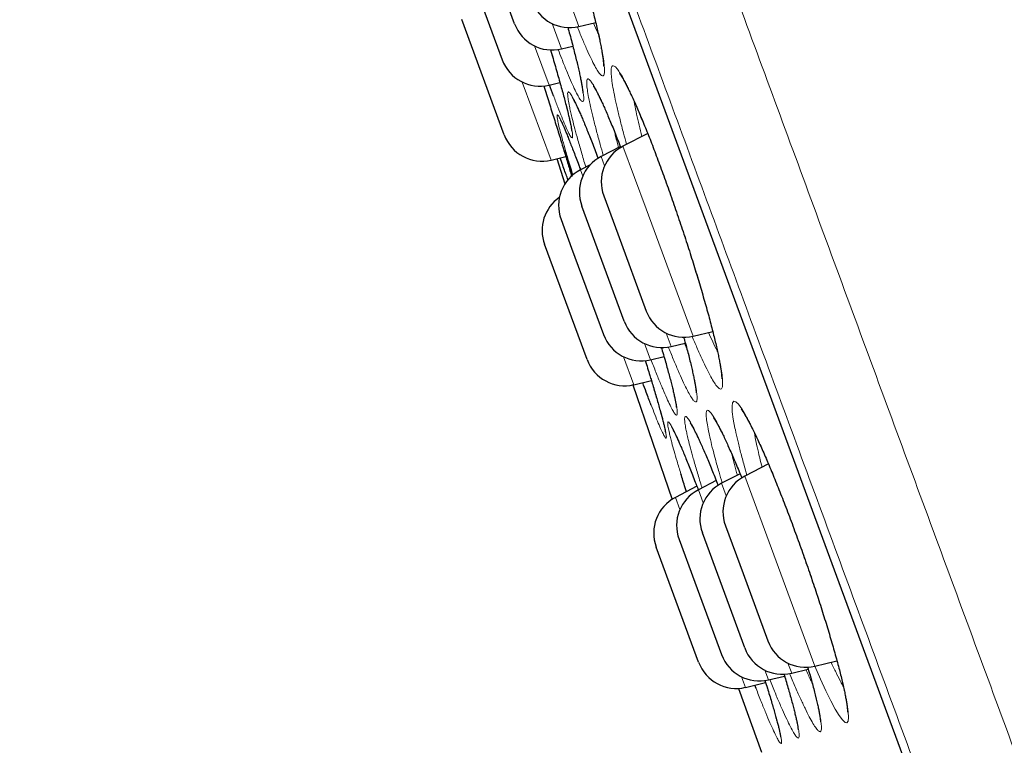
# Model space of a CAD drawing. Header units: millimetres. Extents: x 8 to 778, y 12 to 1829.
# Tile 194 of 256: x 60 to 73, y 1676 to 1685. Entities that reach past the tile are written whole.
import ezdxf

# ---------------------------------------------------------------- set-up
doc = ezdxf.new("R2010")
doc.units = ezdxf.units.MM

msp = doc.modelspace()

# ---------------------------------------------------------------- linework, layer by layer
at = {"color": 8, "linetype": 'Continuous', "lineweight": 0}
for p, q in [((60.52, 1705.446), (83.343, 1643.577)), ((66.611, 1687.076), (67.265, 1685.303)), ((67.048, 1685.025), (66.931, 1685.34)), ((66.714, 1685.062), (66.894, 1684.575)), ((66.918, 1683.642), (66.56, 1684.612)), ((67.951, 1684.375), (67.958, 1684.337)), ((67.814, 1683.814), (68.101, 1683.036)), ((67.585, 1683.569), (67.542, 1683.686)), ((67.283, 1683.519), (67.312, 1683.441)), ((68.101, 1683.036), (68.686, 1681.45)), ((68.414, 1681.322), (68.353, 1681.487)), ((68.08, 1681.359), (68.155, 1681.155)), ((68.58, 1681.361), (68.609, 1681.294)), ((67.95, 1680.846), (67.822, 1681.192)), ((69.449, 1680.248), (69.459, 1680.19)), ((69.1, 1679.462), (69.042, 1679.619)), ((69.329, 1679.707), (69.69, 1678.73)), ((68.752, 1679.537), (68.812, 1679.374)), ((68.523, 1679.292), (68.467, 1679.443)), ((69.69, 1678.73), (70.201, 1677.342)), ((69.58, 1677.292), (69.625, 1677.173)), ((69.914, 1677.255), (69.868, 1677.38)), ((69.339, 1677.079), (69.291, 1677.21))]:
    msp.add_line(p, q, dxfattribs=at)
at = {"color": 7, "linetype": 'Continuous', "lineweight": 30}
for p, q in [((60.527, 1705.425), (83.335, 1643.597)), ((66.464, 1685.338), (65.936, 1686.771)), ((65.859, 1686.112), (66.31, 1684.889)), ((66.335, 1683.956), (65.806, 1685.389)), ((67.265, 1685.303), (67.475, 1685.353)), ((67.048, 1685.025), (67.19, 1685.058)), ((66.894, 1684.575), (67.029, 1684.607)), ((68.122, 1683.972), (67.814, 1683.814)), ((67.781, 1683.809), (67.542, 1683.686)), ((66.918, 1683.642), (67.102, 1683.685)), ((66.989, 1683.659), (67.092, 1683.346)), ((67.404, 1683.581), (67.283, 1683.519)), ((67.574, 1683.196), (67.748, 1682.725)), ((67.83, 1681.635), (67.302, 1683.068)), ((67.043, 1682.902), (67.175, 1682.543)), ((67.748, 1682.725), (68.103, 1681.763)), ((67.366, 1681.16), (66.837, 1682.593)), ((67.175, 1682.543), (67.572, 1681.469)), ((68.686, 1681.45), (68.931, 1681.507)), ((68.414, 1681.322), (68.59, 1681.363)), ((68.155, 1681.155), (68.325, 1681.195)), ((67.935, 1680.843), (68.425, 1679.418)), ((67.95, 1680.846), (68.167, 1680.897)), ((69.625, 1679.859), (69.329, 1679.707)), ((69.272, 1679.738), (69.042, 1679.619)), ((68.975, 1679.652), (68.752, 1679.537)), ((68.735, 1679.581), (68.467, 1679.443)), ((69.33, 1677.569), (68.802, 1679.002)), ((69.089, 1679.089), (69.308, 1678.497)), ((68.512, 1678.919), (68.708, 1678.388)), ((68.756, 1677.393), (68.227, 1678.825)), ((68.708, 1678.388), (69.041, 1677.486)), ((69.308, 1678.497), (69.618, 1677.656)), ((70.201, 1677.342), (70.478, 1677.408)), ((69.914, 1677.255), (70.121, 1677.304)), ((69.625, 1677.173), (69.825, 1677.22)), ((69.252, 1677.066), (69.537, 1676.271)), ((69.339, 1677.079), (69.59, 1677.138)), ((69.47, 1677.063), (69.454, 1677.106))]:
    msp.add_line(p, q, dxfattribs=at)
at = {"color": 8, "linetype": 'Continuous', "lineweight": 0, "flags": 128}
msp.add_lwpolyline([(69.213, 1680.282), (69.208, 1680.303), (69.187, 1680.417), (69.175, 1680.51), (69.172, 1680.578), (69.178, 1680.622), (69.194, 1680.641), (69.218, 1680.634), (69.251, 1680.602), (69.292, 1680.546), (69.34, 1680.465), (69.396, 1680.361), (69.458, 1680.235), (69.526, 1680.089), (69.598, 1679.925), (69.674, 1679.744), (69.753, 1679.55), (69.833, 1679.345), (69.915, 1679.129), (69.996, 1678.908), (70.076, 1678.685), (70.153, 1678.46), (70.227, 1678.238), (70.298, 1678.021), (70.363, 1677.811), (70.422, 1677.612), (70.475, 1677.426), (70.52, 1677.255), (70.558, 1677.101), (70.585, 1676.977), (70.605, 1676.87), (70.618, 1676.775), (70.621, 1676.705), (70.616, 1676.659), (70.601, 1676.638), (70.578, 1676.643), (70.546, 1676.673), (70.505, 1676.728), (70.457, 1676.807), (70.401, 1676.91), (70.34, 1677.034), (70.272, 1677.179), (70.201, 1677.342), (70.201, 1677.342)], dxfattribs=at)
at = {"color": 7, "linetype": 'Continuous', "lineweight": 30}
for centre, start, end in [((67.15, 1685.79), 200.2488, 283.2488), ((66.933, 1685.511), 200.2488, 283.2488), ((66.779, 1685.062), 200.2488, 283.2488), ((66.804, 1684.129), 200.2488, 283.2488), ((68.043, 1683.369), 117.2488, 200.2488), ((67.771, 1683.241), 117.2488, 200.2488), ((67.512, 1683.075), 117.2488, 200.2488), ((67.307, 1682.766), 124.5554, 200.2488), ((68.572, 1681.936), 200.2488, 283.2488), ((68.299, 1681.808), 200.2488, 283.2488), ((68.041, 1681.642), 200.2488, 283.2488), ((67.835, 1681.333), 200.2488, 283.2488), ((69.271, 1679.175), 117.2488, 200.2488), ((69.558, 1679.262), 117.2488, 200.2488), ((68.981, 1679.092), 117.2488, 200.2488), ((68.696, 1678.998), 117.2488, 200.2488), ((70.087, 1677.829), 200.2488, 283.2488), ((69.799, 1677.742), 200.2488, 283.2488), ((69.51, 1677.659), 200.2488, 283.2488), ((69.225, 1677.566), 200.2488, 283.2488)]:
    msp.add_arc(centre, 0.5, start, end, dxfattribs=at)
at = {"color": 8, "linetype": 'Continuous', "lineweight": 0}
for points, knots in [([(61.083, 1707.746), (61.085, 1707.74), (61.09, 1707.727), (61.126, 1707.629), (61.184, 1707.472), (61.266, 1707.25), (61.37, 1706.968), (61.495, 1706.628), (61.642, 1706.23), (61.81, 1705.774), (62.001, 1705.257), (62.214, 1704.68), (62.449, 1704.041), (62.706, 1703.347), (62.982, 1702.597), (63.277, 1701.799), (63.588, 1700.955), (63.915, 1700.067), (64.26, 1699.133), (64.624, 1698.147), (65.006, 1697.112), (65.406, 1696.027), (65.821, 1694.902), (66.25, 1693.738), (66.69, 1692.545), (67.14, 1691.326), (67.598, 1690.083), (68.067, 1688.813), (68.548, 1687.509), (69.041, 1686.173), (69.545, 1684.807), (70.056, 1683.422), (70.572, 1682.021), (71.091, 1680.615), (71.611, 1679.206), (72.13, 1677.799), (72.652, 1676.385), (73.177, 1674.961), (73.706, 1673.528), (74.236, 1672.089), (74.765, 1670.656), (75.291, 1669.231), (75.809, 1667.826), (76.319, 1666.442), (76.821, 1665.083), (77.315, 1663.743), (77.805, 1662.415), (78.289, 1661.103), (78.766, 1659.81), (79.232, 1658.546), (79.687, 1657.315), (80.126, 1656.124), (80.549, 1654.976), (80.956, 1653.873), (81.349, 1652.809), (81.728, 1651.78), (82.094, 1650.789), (82.444, 1649.839), (82.777, 1648.937), (83.091, 1648.086), (83.384, 1647.292), (83.656, 1646.554), (83.907, 1645.874), (84.138, 1645.249), (84.349, 1644.675), (84.541, 1644.156), (84.711, 1643.693), (84.86, 1643.291), (84.986, 1642.95), (85.088, 1642.673), (85.167, 1642.458), (85.224, 1642.304), (85.256, 1642.219), (85.269, 1642.183), (85.265, 1642.193), (85.265, 1642.193)], [0, 0, 0, 0, 0.014, 0.028, 0.042, 0.056, 0.07, 0.08375, 0.0975, 0.11125, 0.125, 0.139, 0.153, 0.167, 0.181, 0.195, 0.20875, 0.2225, 0.23625, 0.25, 0.264, 0.278, 0.292, 0.306, 0.32, 0.33375, 0.3475, 0.36125, 0.375, 0.389, 0.403, 0.417, 0.431, 0.445, 0.45875, 0.4725, 0.48625, 0.5, 0.514, 0.528, 0.542, 0.556, 0.57, 0.58375, 0.5975, 0.61125, 0.625, 0.639, 0.653, 0.667, 0.681, 0.695, 0.70875, 0.7225, 0.73625, 0.75, 0.764, 0.778, 0.792, 0.806, 0.82, 0.83375, 0.8475, 0.86125, 0.875, 0.889, 0.903, 0.917, 0.930999, 0.944999, 0.958749, 0.9725, 0.98625, 1, 1, 1, 1, 1]), ([(83.749, 1642.768), (83.747, 1642.774), (83.743, 1642.786), (83.707, 1642.882), (83.651, 1643.034), (83.572, 1643.249), (83.471, 1643.522), (83.349, 1643.852), (83.207, 1644.238), (83.044, 1644.68), (82.859, 1645.181), (82.652, 1645.741), (82.424, 1646.36), (82.176, 1647.034), (81.908, 1647.76), (81.622, 1648.534), (81.32, 1649.353), (81.003, 1650.213), (80.668, 1651.119), (80.316, 1652.075), (79.946, 1653.079), (79.558, 1654.13), (79.155, 1655.221), (78.739, 1656.35), (78.312, 1657.506), (77.876, 1658.688), (77.432, 1659.893), (76.977, 1661.125), (76.511, 1662.389), (76.033, 1663.685), (75.545, 1665.009), (75.05, 1666.351), (74.548, 1667.709), (74.045, 1669.073), (73.542, 1670.438), (73.038, 1671.803), (72.533, 1673.174), (72.023, 1674.555), (71.511, 1675.944), (70.996, 1677.339), (70.484, 1678.728), (69.974, 1680.11), (69.471, 1681.472), (68.977, 1682.814), (68.49, 1684.131), (68.011, 1685.431), (67.536, 1686.719), (67.067, 1687.991), (66.604, 1689.244), (66.152, 1690.469), (65.712, 1691.663), (65.286, 1692.818), (64.876, 1693.93), (64.481, 1695), (64.1, 1696.032), (63.732, 1697.03), (63.378, 1697.99), (63.038, 1698.912), (62.716, 1699.786), (62.411, 1700.611), (62.127, 1701.381), (61.863, 1702.096), (61.62, 1702.755), (61.397, 1703.362), (61.191, 1703.918), (61.006, 1704.421), (60.84, 1704.87), (60.696, 1705.26), (60.574, 1705.59), (60.475, 1705.859), (60.398, 1706.068), (60.344, 1706.215), (60.31, 1706.307), (60.306, 1706.318), (60.304, 1706.324)], [0, 0, 0, 0, 0.014, 0.028, 0.042, 0.056, 0.07, 0.08375, 0.0975, 0.11125, 0.125, 0.139, 0.153, 0.167, 0.181, 0.195, 0.20875, 0.2225, 0.23625, 0.25, 0.264, 0.278, 0.292, 0.306, 0.32, 0.33375, 0.3475, 0.36125, 0.375, 0.389, 0.403, 0.417, 0.431, 0.445, 0.45875, 0.4725, 0.48625, 0.5, 0.514, 0.528, 0.542, 0.556, 0.57, 0.58375, 0.5975, 0.61125, 0.625, 0.639, 0.653, 0.667, 0.681, 0.695, 0.70875, 0.7225, 0.73625, 0.75, 0.764, 0.778, 0.792, 0.806, 0.82, 0.83375, 0.8475, 0.86125, 0.875, 0.889, 0.903, 0.917, 0.931, 0.945, 0.95875, 0.9725, 0.98625, 1, 1, 1, 1]), ([(66.458, 1687.701), (66.449, 1687.731), (66.438, 1687.772), (66.411, 1687.875), (66.377, 1688.007), (66.338, 1688.173), (66.305, 1688.322), (66.28, 1688.449), (66.264, 1688.555), (66.255, 1688.638), (66.255, 1688.695), (66.264, 1688.728), (66.281, 1688.736), (66.306, 1688.717), (66.338, 1688.673), (66.378, 1688.604), (66.425, 1688.512), (66.478, 1688.396), (66.537, 1688.26), (66.601, 1688.104), (66.668, 1687.93), (66.739, 1687.741), (66.812, 1687.538), (66.886, 1687.326), (66.961, 1687.106), (67.035, 1686.881), (67.107, 1686.654), (67.178, 1686.427), (67.245, 1686.204), (67.308, 1685.987), (67.365, 1685.784), (67.415, 1685.598), (67.459, 1685.423), (67.499, 1685.259), (67.532, 1685.108), (67.558, 1684.978), (67.575, 1684.871), (67.584, 1684.787), (67.584, 1684.727), (67.576, 1684.693), (67.56, 1684.684), (67.536, 1684.7), (67.503, 1684.743), (67.464, 1684.81), (67.417, 1684.9), (67.365, 1685.015), (67.307, 1685.148), (67.265, 1685.252), (67.245, 1685.303)], [0, 0, 0, 0, 0.010243, 0.01378, 0.036291, 0.058874, 0.081386, 0.103901, 0.126487, 0.149002, 0.171492, 0.194053, 0.216544, 0.239066, 0.261661, 0.284183, 0.306612, 0.329111, 0.351539, 0.374002, 0.396537, 0.419, 0.441391, 0.463853, 0.486244, 0.50868, 0.531188, 0.553624, 0.576051, 0.598549, 0.620977, 0.641802, 0.662628, 0.685226, 0.707895, 0.73049, 0.752991, 0.775562, 0.798062, 0.820614, 0.843238, 0.86579, 0.888274, 0.910829, 0.933313, 0.955782, 0.978323, 1, 1, 1, 1]), ([(67.127, 1685.295), (67.138, 1685.256), (67.167, 1685.153), (67.206, 1685.003), (67.244, 1684.849), (67.275, 1684.718), (67.299, 1684.605), (67.316, 1684.511), (67.325, 1684.437), (67.326, 1684.389), (67.318, 1684.366), (67.302, 1684.369), (67.279, 1684.397), (67.247, 1684.451), (67.208, 1684.529), (67.162, 1684.631), (67.11, 1684.755), (67.058, 1684.884), (67.022, 1684.98), (67.007, 1685.019)], [0, 0, 0, 0, 0.03764, 0.099462, 0.16109, 0.218382, 0.275674, 0.337637, 0.399794, 0.461748, 0.523434, 0.585315, 0.646996, 0.70877, 0.770743, 0.832516, 0.894087, 0.955854, 1, 1, 1, 1]), ([(67.448, 1685.346), (67.464, 1685.306), (67.486, 1685.257), (67.504, 1685.218), (67.508, 1685.211)], [0, 0, 0, 0, 0.801958, 1, 1, 1, 1]), ([(66.913, 1685.008), (66.919, 1684.99), (66.944, 1684.903), (66.986, 1684.759), (67.037, 1684.582), (67.081, 1684.422), (67.117, 1684.281), (67.147, 1684.161), (67.169, 1684.063), (67.183, 1683.99), (67.188, 1683.94), (67.186, 1683.916), (67.174, 1683.918), (67.155, 1683.945), (67.128, 1683.997), (67.094, 1684.074), (67.052, 1684.174), (67.005, 1684.294), (66.968, 1684.39), (66.951, 1684.437)], [0, 0, 0, 0, 0.0167253, 0.0782478, 0.1399679, 0.2014932, 0.2629981, 0.3246988, 0.386204, 0.4477952, 0.5095829, 0.5711739, 0.6327273, 0.6944768, 0.7560299, 0.8176032, 0.8793733, 0.9409457, 1, 1, 1, 1]), ([(67.711, 1684.429), (67.71, 1684.437), (67.699, 1684.488), (67.683, 1684.574), (67.67, 1684.672), (67.665, 1684.745), (67.669, 1684.794), (67.682, 1684.818), (67.704, 1684.816), (67.734, 1684.788), (67.771, 1684.736), (67.817, 1684.659), (67.869, 1684.558), (67.927, 1684.435), (67.991, 1684.292), (68.059, 1684.13), (68.132, 1683.951), (68.207, 1683.758), (68.284, 1683.553), (68.362, 1683.338), (68.44, 1683.116), (68.517, 1682.891), (68.591, 1682.665), (68.664, 1682.441), (68.732, 1682.221), (68.795, 1682.008), (68.854, 1681.805), (68.905, 1681.615), (68.951, 1681.44), (68.987, 1681.285), (69.016, 1681.152), (69.037, 1681.038), (69.051, 1680.941), (69.056, 1680.865), (69.053, 1680.814), (69.04, 1680.789), (69.02, 1680.789), (68.991, 1680.815), (68.953, 1680.866), (68.908, 1680.941), (68.857, 1681.04), (68.799, 1681.162), (68.738, 1681.298), (68.694, 1681.402), (68.673, 1681.451)], [0, 0, 0, 0, 0.004152, 0.028612, 0.05315, 0.07761, 0.102063, 0.126593, 0.151046, 0.175459, 0.19995, 0.224364, 0.248801, 0.273316, 0.297753, 0.322085, 0.346493, 0.370824, 0.395199, 0.419652, 0.444027, 0.468336, 0.492721, 0.51703, 0.541401, 0.56585, 0.590221, 0.61459, 0.639037, 0.663406, 0.686055, 0.708702, 0.733242, 0.757859, 0.782396, 0.806829, 0.831339, 0.85577, 0.880245, 0.904799, 0.929274, 0.953668, 0.97814, 1, 1, 1, 1]), ([(67.414, 1684.286), (67.413, 1684.292), (67.402, 1684.341), (67.385, 1684.424), (67.369, 1684.518), (67.361, 1684.589), (67.363, 1684.634), (67.373, 1684.655), (67.391, 1684.65), (67.418, 1684.619), (67.453, 1684.564), (67.496, 1684.484), (67.545, 1684.381), (67.601, 1684.255), (67.663, 1684.11), (67.725, 1683.956), (67.768, 1683.845), (67.788, 1683.794)], [0, 0, 0, 0, 0.009971, 0.081606, 0.153471, 0.225108, 0.296705, 0.368532, 0.440131, 0.511599, 0.583298, 0.654771, 0.726325, 0.798111, 0.869667, 0.940939, 1, 1, 1, 1]), ([(67.178, 1684.175), (67.172, 1684.2), (67.161, 1684.248), (67.144, 1684.323), (67.131, 1684.395), (67.124, 1684.453), (67.125, 1684.487), (67.136, 1684.494), (67.155, 1684.477), (67.182, 1684.434), (67.217, 1684.366), (67.259, 1684.275), (67.308, 1684.161), (67.364, 1684.025), (67.426, 1683.869), (67.473, 1683.747), (67.501, 1683.672), (67.505, 1683.661)], [0, 0, 0, 0, 0.046033, 0.092066, 0.166473, 0.241115, 0.315515, 0.38992, 0.464558, 0.538955, 0.613511, 0.688304, 0.762857, 0.837289, 0.911959, 0.986389, 1, 1, 1, 1]), ([(67.859, 1683.837), (67.846, 1683.884), (67.816, 1683.992), (67.777, 1684.145), (67.74, 1684.298), (67.721, 1684.385), (67.711, 1684.429)], [0, 0, 0, 0, 0.204866, 0.469665, 0.735208, 1, 1, 1, 1]), ([(67.569, 1683.7), (67.556, 1683.746), (67.525, 1683.853), (67.484, 1684.004), (67.445, 1684.156), (67.424, 1684.243), (67.414, 1684.286)], [0, 0, 0, 0, 0.200675, 0.4668649, 0.7338189, 1, 1, 1, 1]), ([(67.958, 1684.337), (67.966, 1684.297), (67.982, 1684.217), (68.013, 1684.082), (68.038, 1683.983), (68.05, 1683.935)], [0, 0, 0, 0, 0.340474, 0.681913, 1, 1, 1, 1]), ([(67.099, 1683.76), (67.086, 1683.803), (67.061, 1683.892), (67.032, 1684.001), (67.01, 1684.089), (66.997, 1684.154), (66.992, 1684.194), (66.996, 1684.208), (67.008, 1684.197), (67.029, 1684.161), (67.058, 1684.099), (67.095, 1684.013), (67.139, 1683.905), (67.19, 1683.774), (67.239, 1683.646), (67.273, 1683.555), (67.285, 1683.52)], [0, 0, 0, 0, 0.070347, 0.143955, 0.217588, 0.29145, 0.365075, 0.438882, 0.512923, 0.586727, 0.660429, 0.734365, 0.808065, 0.881706, 0.955581, 1, 1, 1, 1]), ([(67.351, 1683.554), (67.348, 1683.563), (67.325, 1683.638), (67.289, 1683.765), (67.243, 1683.926), (67.206, 1684.063), (67.188, 1684.138), (67.178, 1684.175)], [0, 0, 0, 0, 0.036441, 0.292484, 0.54772, 0.77386, 1, 1, 1, 1]), ([(67.707, 1683.996), (67.712, 1683.976), (67.727, 1683.915), (67.746, 1683.844), (67.758, 1683.797)], [0, 0, 0, 0, 0.333467, 1, 1, 1, 1]), ([(68.879, 1681.495), (68.896, 1681.455), (68.934, 1681.372), (68.971, 1681.295), (68.989, 1681.262), (68.991, 1681.259)], [0, 0, 0, 0, 0.4471939, 0.9399824, 1, 1, 1, 1]), ([(68.57, 1681.44), (68.571, 1681.439), (68.589, 1681.374), (68.619, 1681.26), (68.659, 1681.107), (68.689, 1680.977), (68.713, 1680.865), (68.729, 1680.771), (68.737, 1680.698), (68.736, 1680.65), (68.727, 1680.629), (68.709, 1680.632), (68.682, 1680.66), (68.648, 1680.714), (68.606, 1680.793), (68.557, 1680.894), (68.501, 1681.019), (68.442, 1681.158), (68.399, 1681.266), (68.378, 1681.317)], [0, 0, 0, 0, 0.0019473, 0.065137, 0.1281268, 0.1866604, 0.2451932, 0.3085758, 0.3721579, 0.4355316, 0.4986349, 0.561936, 0.625034, 0.6882462, 0.7516605, 0.8148712, 0.8778791, 0.9410875, 1, 1, 1, 1]), ([(68.291, 1681.313), (68.304, 1681.269), (68.334, 1681.168), (68.373, 1681.026), (68.412, 1680.883), (68.443, 1680.757), (68.468, 1680.65), (68.484, 1680.566), (68.491, 1680.507), (68.49, 1680.472), (68.48, 1680.463), (68.462, 1680.479), (68.435, 1680.52), (68.401, 1680.586), (68.359, 1680.676), (68.31, 1680.789), (68.254, 1680.923), (68.205, 1681.047), (68.173, 1681.131), (68.163, 1681.157)], [0, 0, 0, 0, 0.044232, 0.103082, 0.161932, 0.22416, 0.286587, 0.348817, 0.411025, 0.473432, 0.53564, 0.597924, 0.660406, 0.722689, 0.784927, 0.847363, 0.9096, 0.971859, 1, 1, 1, 1]), ([(68.168, 1680.897), (68.179, 1680.861), (68.207, 1680.767), (68.246, 1680.635), (68.284, 1680.5), (68.314, 1680.388), (68.336, 1680.298), (68.35, 1680.232), (68.355, 1680.191), (68.352, 1680.175), (68.34, 1680.185), (68.32, 1680.22), (68.291, 1680.279), (68.255, 1680.364), (68.213, 1680.466), (68.18, 1680.551), (68.165, 1680.591)], [0, 0, 0, 0, 0.045983, 0.119805, 0.193601, 0.267633, 0.34143, 0.415337, 0.489479, 0.563385, 0.637262, 0.711373, 0.785249, 0.859167, 0.933322, 1, 1, 1, 1]), ([(68.895, 1680.194), (68.894, 1680.199), (68.883, 1680.246), (68.867, 1680.325), (68.853, 1680.413), (68.848, 1680.478), (68.852, 1680.517), (68.865, 1680.531), (68.887, 1680.521), (68.918, 1680.484), (68.957, 1680.423), (69.003, 1680.338), (69.057, 1680.23), (69.117, 1680.101), (69.183, 1679.951), (69.243, 1679.811), (69.281, 1679.716), (69.295, 1679.683)], [0, 0, 0, 0, 0.009763, 0.082888, 0.156247, 0.229374, 0.302484, 0.375828, 0.448939, 0.521943, 0.595181, 0.668189, 0.741299, 0.814645, 0.887756, 0.960579, 1, 1, 1, 1]), ([(68.421, 1680.125), (68.415, 1680.146), (68.404, 1680.19), (68.388, 1680.256), (68.375, 1680.318), (68.369, 1680.365), (68.372, 1680.387), (68.384, 1680.383), (68.405, 1680.354), (68.434, 1680.301), (68.471, 1680.223), (68.517, 1680.122), (68.569, 1679.999), (68.628, 1679.854), (68.689, 1679.699), (68.733, 1679.586), (68.753, 1679.532)], [0, 0, 0, 0, 0.046454, 0.092909, 0.169122, 0.245574, 0.32178, 0.398005, 0.474469, 0.550686, 0.627088, 0.703732, 0.780131, 0.856423, 0.932957, 1, 1, 1, 1]), ([(68.627, 1680.165), (68.621, 1680.188), (68.61, 1680.234), (68.595, 1680.305), (68.584, 1680.372), (68.579, 1680.424), (68.584, 1680.452), (68.598, 1680.454), (68.621, 1680.431), (68.651, 1680.383), (68.691, 1680.31), (68.738, 1680.214), (68.792, 1680.095), (68.852, 1679.956), (68.918, 1679.796), (68.968, 1679.674), (68.996, 1679.601), (69, 1679.591)], [0, 0, 0, 0, 0.0460591, 0.0921187, 0.1667092, 0.2415339, 0.3161175, 0.3907295, 0.4655745, 0.5401789, 0.6149627, 0.6899842, 0.7647649, 0.8394303, 0.9143333, 0.9889965, 1, 1, 1, 1]), ([(69.356, 1679.72), (69.345, 1679.761), (69.316, 1679.861), (69.278, 1680.006), (69.24, 1680.155), (69.222, 1680.24), (69.213, 1680.282)], [0, 0, 0, 0, 0.183835, 0.455637, 0.728206, 1, 1, 1, 1]), ([(68.534, 1679.737), (68.518, 1679.79), (68.487, 1679.891), (68.449, 1680.02), (68.43, 1680.09), (68.421, 1680.125)], [0, 0, 0, 0, 0.3584202, 0.6792096, 1, 1, 1, 1]), ([(68.798, 1679.56), (68.795, 1679.57), (68.772, 1679.644), (68.735, 1679.769), (68.69, 1679.925), (68.653, 1680.058), (68.635, 1680.129), (68.627, 1680.165)], [0, 0, 0, 0, 0.039649, 0.294696, 0.54894, 0.77447, 1, 1, 1, 1]), ([(69.049, 1679.623), (69.036, 1679.668), (69.004, 1679.774), (68.963, 1679.922), (68.924, 1680.069), (68.905, 1680.152), (68.895, 1680.194)], [0, 0, 0, 0, 0.202479, 0.468067, 0.734421, 1, 1, 1, 1]), ([(69.459, 1680.19), (69.467, 1680.152), (69.483, 1680.074), (69.512, 1679.949), (69.536, 1679.858), (69.546, 1679.818)], [0, 0, 0, 0, 0.356834, 0.714686, 1, 1, 1, 1]), ([(69.171, 1679.974), (69.181, 1679.934), (69.2, 1679.856), (69.225, 1679.765), (69.238, 1679.72)], [0, 0, 0, 0, 0.512871, 1, 1, 1, 1]), ([(70.114, 1677.333), (70.119, 1677.316), (70.142, 1677.238), (70.176, 1677.114), (70.214, 1676.966), (70.244, 1676.842), (70.266, 1676.735), (70.28, 1676.647), (70.286, 1676.581), (70.283, 1676.539), (70.27, 1676.523), (70.249, 1676.532), (70.219, 1676.566), (70.18, 1676.626), (70.134, 1676.709), (70.081, 1676.815), (70.021, 1676.944), (69.957, 1677.089), (69.91, 1677.199), (69.888, 1677.253)], [0, 0, 0, 0, 0.016286, 0.078457, 0.140432, 0.197993, 0.255553, 0.317947, 0.380537, 0.442923, 0.505044, 0.56736, 0.629476, 0.691726, 0.754174, 0.816422, 0.87848, 0.940736, 1, 1, 1, 1]), ([(70.092, 1677.297), (70.093, 1677.296), (70.115, 1677.244), (70.142, 1677.185), (70.166, 1677.136), (70.171, 1677.124)], [0, 0, 0, 0, 0.020938, 0.77297, 1, 1, 1, 1]), ([(70.406, 1677.391), (70.408, 1677.387), (70.432, 1677.333), (70.474, 1677.247), (70.524, 1677.147), (70.55, 1677.101), (70.559, 1677.085)], [0, 0, 0, 0, 0.030032, 0.410331, 0.789423, 1, 1, 1, 1]), ([(69.581, 1677.167), (69.597, 1677.116), (69.63, 1677.01), (69.673, 1676.867), (69.712, 1676.733), (69.744, 1676.617), (69.768, 1676.521), (69.783, 1676.448), (69.789, 1676.4), (69.787, 1676.377), (69.776, 1676.379), (69.755, 1676.406), (69.727, 1676.458), (69.69, 1676.535), (69.645, 1676.635), (69.593, 1676.757), (69.535, 1676.898), (69.492, 1677.008), (69.47, 1677.063)], [0, 0, 0, 0, 0.054788, 0.114742, 0.174696, 0.238091, 0.301689, 0.365086, 0.428462, 0.49204, 0.555416, 0.618882, 0.68255, 0.746015, 0.809452, 0.873091, 0.936528, 1, 1, 1, 1]), ([(69.818, 1677.245), (69.831, 1677.204), (69.86, 1677.106), (69.899, 1676.97), (69.937, 1676.832), (69.967, 1676.711), (69.99, 1676.61), (70.003, 1676.532), (70.008, 1676.478), (70.004, 1676.449), (69.991, 1676.445), (69.968, 1676.467), (69.938, 1676.514), (69.899, 1676.585), (69.853, 1676.68), (69.799, 1676.797), (69.739, 1676.935), (69.686, 1677.063), (69.652, 1677.149), (69.64, 1677.176)], [0, 0, 0, 0, 0.0430813, 0.1018815, 0.1606819, 0.2229064, 0.2853307, 0.347558, 0.4097654, 0.4721707, 0.5343784, 0.5966811, 0.6591825, 0.7214851, 0.7837556, 0.8462244, 0.9084946, 0.9707867, 1, 1, 1, 1])]:
    msp.add_open_spline(points, degree=3, knots=knots, dxfattribs=at)
at = {"color": 7, "linetype": 'Continuous', "lineweight": 30}
for points, knots in [([(66.35, 1688.635), (66.351, 1688.635), (66.351, 1688.634), (66.357, 1688.627), (66.366, 1688.613), (66.378, 1688.592), (66.395, 1688.563), (66.414, 1688.527), (66.436, 1688.482), (66.461, 1688.43), (66.487, 1688.371), (66.516, 1688.305), (66.546, 1688.233), (66.579, 1688.154), (66.613, 1688.068), (66.648, 1687.977), (66.685, 1687.881), (66.723, 1687.779), (66.762, 1687.674), (66.801, 1687.565), (66.841, 1687.452), (66.881, 1687.338), (66.921, 1687.221), (66.961, 1687.103), (67, 1686.984), (67.039, 1686.864), (67.078, 1686.743), (67.116, 1686.621), (67.154, 1686.5), (67.192, 1686.378), (67.228, 1686.257), (67.263, 1686.139), (67.297, 1686.022), (67.329, 1685.908), (67.36, 1685.798), (67.389, 1685.692), (67.415, 1685.59), (67.44, 1685.493), (67.463, 1685.4), (67.484, 1685.313), (67.503, 1685.23), (67.52, 1685.153), (67.535, 1685.083), (67.547, 1685.019), (67.557, 1684.962), (67.564, 1684.913), (67.569, 1684.874), (67.572, 1684.845), (67.573, 1684.825), (67.573, 1684.813), (67.573, 1684.808), (67.573, 1684.809), (67.573, 1684.809)], [0, 0, 0, 0, 0.010561, 0.024295, 0.039803, 0.056941, 0.075418, 0.094885, 0.115012, 0.135528, 0.156233, 0.176921, 0.197914, 0.219228, 0.240805, 0.262589, 0.284529, 0.306574, 0.328674, 0.350777, 0.372835, 0.394813, 0.416686, 0.438437, 0.460005, 0.481646, 0.503414, 0.525294, 0.547272, 0.569324, 0.591422, 0.613536, 0.635626, 0.657663, 0.679619, 0.701471, 0.723199, 0.744756, 0.766336, 0.78799, 0.809691, 0.831393, 0.853035, 0.874544, 0.895827, 0.916758, 0.937162, 0.954699, 0.970923, 0.985526, 0.998158, 1, 1, 1, 1]), ([(67.127, 1685.295), (67.135, 1685.264), (67.153, 1685.2), (67.178, 1685.107), (67.201, 1685.016), (67.223, 1684.93), (67.243, 1684.851), (67.26, 1684.778), (67.275, 1684.712), (67.287, 1684.653), (67.297, 1684.602), (67.305, 1684.557), (67.31, 1684.523), (67.313, 1684.498), (67.314, 1684.482), (67.315, 1684.473), (67.314, 1684.473), (67.314, 1684.473)], [0, 0, 0, 0, 0.068688, 0.144806, 0.220719, 0.296298, 0.371411, 0.445921, 0.519642, 0.592464, 0.664863, 0.736464, 0.806593, 0.866898, 0.922091, 0.970844, 1, 1, 1, 1]), ([(66.912, 1685.012), (66.922, 1684.977), (66.943, 1684.906), (66.973, 1684.804), (67.001, 1684.706), (67.027, 1684.612), (67.052, 1684.523), (67.075, 1684.439), (67.096, 1684.361), (67.114, 1684.29), (67.13, 1684.225), (67.144, 1684.167), (67.156, 1684.117), (67.164, 1684.076), (67.17, 1684.044), (67.174, 1684.021), (67.176, 1684.007), (67.176, 1684.001), (67.176, 1684.002), (67.176, 1684.002)], [0, 0, 0, 0, 0.065229, 0.131032, 0.197108, 0.263388, 0.329784, 0.396166, 0.462402, 0.528355, 0.593868, 0.65875, 0.722751, 0.785487, 0.845942, 0.898033, 0.945197, 0.985919, 1, 1, 1, 1]), ([(67.771, 1684.718), (67.771, 1684.718), (67.771, 1684.718), (67.777, 1684.711), (67.785, 1684.698), (67.798, 1684.679), (67.815, 1684.651), (67.835, 1684.615), (67.858, 1684.571), (67.884, 1684.52), (67.912, 1684.46), (67.943, 1684.394), (67.976, 1684.32), (68.011, 1684.241), (68.046, 1684.157), (68.083, 1684.067), (68.121, 1683.974), (68.16, 1683.876), (68.199, 1683.774), (68.239, 1683.668), (68.28, 1683.558), (68.322, 1683.444), (68.364, 1683.327), (68.406, 1683.208), (68.449, 1683.087), (68.49, 1682.965), (68.532, 1682.843), (68.572, 1682.721), (68.612, 1682.6), (68.65, 1682.48), (68.687, 1682.363), (68.723, 1682.247), (68.757, 1682.132), (68.79, 1682.02), (68.822, 1681.911), (68.852, 1681.804), (68.881, 1681.701), (68.907, 1681.602), (68.931, 1681.508), (68.953, 1681.419), (68.973, 1681.337), (68.991, 1681.26), (69.005, 1681.19), (69.018, 1681.128), (69.027, 1681.072), (69.035, 1681.024), (69.04, 1680.985), (69.042, 1680.955), (69.043, 1680.934), (69.043, 1680.923), (69.043, 1680.919), (69.043, 1680.92), (69.043, 1680.92)], [0, 0, 0, 0, 0.008867, 0.022263, 0.036815, 0.053126, 0.070947, 0.090011, 0.110037, 0.130772, 0.15201, 0.173581, 0.195352, 0.217209, 0.239046, 0.260786, 0.282376, 0.303785, 0.325175, 0.346849, 0.368713, 0.390736, 0.412881, 0.435108, 0.457377, 0.479637, 0.501845, 0.523967, 0.545977, 0.567857, 0.589552, 0.611211, 0.633012, 0.654916, 0.676908, 0.698963, 0.721052, 0.743132, 0.765162, 0.787101, 0.808909, 0.830539, 0.851943, 0.873027, 0.893924, 0.914601, 0.934897, 0.954567, 0.970978, 0.985849, 0.999011, 1, 1, 1, 1]), ([(66.827, 1684.564), (66.85, 1684.494), (66.894, 1684.355), (66.957, 1684.156), (67.017, 1683.963), (67.073, 1683.779), (67.125, 1683.609), (67.159, 1683.495), (67.174, 1683.445), (67.176, 1683.439)], [0, 0, 0, 0, 0.159628, 0.317448, 0.475268, 0.642023, 0.809314, 0.976077, 1, 1, 1, 1]), ([(66.951, 1684.437), (66.95, 1684.439), (66.935, 1684.48), (66.917, 1684.529), (66.9, 1684.576)], [0, 0, 0, 0, 0.044608, 1, 1, 1, 1]), ([(67.445, 1684.563), (67.445, 1684.563), (67.444, 1684.564), (67.448, 1684.559), (67.454, 1684.549), (67.465, 1684.532), (67.479, 1684.507), (67.497, 1684.474), (67.517, 1684.433), (67.541, 1684.383), (67.568, 1684.326), (67.596, 1684.262), (67.627, 1684.191), (67.66, 1684.113), (67.694, 1684.03), (67.729, 1683.942), (67.76, 1683.863), (67.78, 1683.812), (67.787, 1683.794)], [0, 0, 0, 0, 0.01402, 0.057482, 0.107476, 0.16193, 0.222414, 0.287724, 0.356762, 0.428541, 0.502266, 0.577309, 0.653174, 0.729461, 0.805814, 0.881908, 0.957545, 1, 1, 1, 1]), ([(67.186, 1684.414), (67.186, 1684.414), (67.186, 1684.414), (67.19, 1684.408), (67.197, 1684.396), (67.208, 1684.376), (67.222, 1684.349), (67.239, 1684.313), (67.26, 1684.269), (67.283, 1684.217), (67.308, 1684.158), (67.336, 1684.092), (67.365, 1684.02), (67.396, 1683.943), (67.429, 1683.86), (67.463, 1683.772), (67.488, 1683.705), (67.502, 1683.667), (67.505, 1683.661)], [0, 0, 0, 0, 0.025062, 0.069589, 0.121435, 0.180189, 0.244735, 0.313657, 0.38562, 0.459548, 0.534639, 0.6103, 0.686071, 0.761567, 0.836588, 0.910953, 0.98602, 1, 1, 1, 1]), ([(67.036, 1684.139), (67.036, 1684.139), (67.036, 1684.139), (67.039, 1684.133), (67.046, 1684.121), (67.056, 1684.101), (67.068, 1684.073), (67.084, 1684.036), (67.103, 1683.992), (67.124, 1683.941), (67.147, 1683.882), (67.173, 1683.817), (67.201, 1683.744), (67.231, 1683.665), (67.259, 1683.591), (67.278, 1683.54), (67.285, 1683.52)], [0, 0, 0, 0, 0.029053, 0.080148, 0.140218, 0.208228, 0.282193, 0.359978, 0.439866, 0.520637, 0.602861, 0.686513, 0.771264, 0.856853, 0.943055, 1, 1, 1, 1]), ([(67.129, 1683.394), (67.125, 1683.405), (67.106, 1683.459), (67.073, 1683.55), (67.043, 1683.638), (67.032, 1683.669)], [0, 0, 0, 0, 0.143872, 0.695913, 1, 1, 1, 1]), ([(67.19, 1683.452), (67.185, 1683.469), (67.169, 1683.521), (67.139, 1683.623), (67.112, 1683.712), (67.099, 1683.758), (67.099, 1683.76)], [0, 0, 0, 0, 0.141372, 0.457082, 0.975364, 1, 1, 1, 1]), ([(68.569, 1681.44), (68.575, 1681.42), (68.589, 1681.368), (68.611, 1681.289), (68.633, 1681.203), (68.653, 1681.123), (68.67, 1681.05), (68.685, 1680.984), (68.698, 1680.925), (68.708, 1680.873), (68.716, 1680.829), (68.721, 1680.794), (68.723, 1680.769), (68.725, 1680.753), (68.725, 1680.744), (68.725, 1680.744), (68.725, 1680.744)], [0, 0, 0, 0, 0.052851, 0.137029, 0.220832, 0.304106, 0.386686, 0.468377, 0.548935, 0.628925, 0.707968, 0.785312, 0.851784, 0.912762, 0.96694, 1, 1, 1, 1]), ([(68.291, 1681.313), (68.293, 1681.306), (68.304, 1681.266), (68.324, 1681.198), (68.35, 1681.107), (68.373, 1681.023), (68.394, 1680.945), (68.413, 1680.873), (68.43, 1680.807), (68.444, 1680.747), (68.456, 1680.694), (68.465, 1680.649), (68.472, 1680.614), (68.476, 1680.587), (68.478, 1680.57), (68.479, 1680.561), (68.479, 1680.56), (68.479, 1680.56)], [0, 0, 0, 0, 0.015425, 0.094737, 0.173637, 0.252033, 0.329698, 0.407343, 0.485089, 0.562692, 0.639843, 0.716082, 0.790711, 0.85483, 0.913442, 0.964959, 1, 1, 1, 1]), ([(68.091, 1681.145), (68.111, 1681.082), (68.138, 1680.995), (68.161, 1680.918), (68.168, 1680.897)], [0, 0, 0, 0, 0.721109, 1, 1, 1, 1]), ([(68.165, 1680.591), (68.163, 1680.595), (68.145, 1680.641), (68.11, 1680.734), (68.074, 1680.831), (68.059, 1680.872)], [0, 0, 0, 0, 0.053925, 0.603339, 1, 1, 1, 1]), ([(68.166, 1680.902), (68.174, 1680.875), (68.191, 1680.818), (68.216, 1680.736), (68.239, 1680.655), (68.261, 1680.58), (68.28, 1680.512), (68.297, 1680.451), (68.311, 1680.397), (68.323, 1680.35), (68.332, 1680.312), (68.338, 1680.284), (68.341, 1680.265), (68.343, 1680.254), (68.343, 1680.253), (68.343, 1680.252)], [0, 0, 0, 0, 0.075206, 0.161319, 0.247435, 0.333374, 0.418959, 0.50398, 0.588178, 0.671197, 0.752484, 0.830556, 0.896164, 0.954053, 1, 1, 1, 1]), ([(69.283, 1680.542), (69.283, 1680.542), (69.283, 1680.542), (69.288, 1680.537), (69.296, 1680.525), (69.309, 1680.507), (69.326, 1680.48), (69.346, 1680.446), (69.37, 1680.404), (69.397, 1680.353), (69.426, 1680.295), (69.458, 1680.23), (69.492, 1680.159), (69.528, 1680.081), (69.565, 1679.997), (69.604, 1679.909), (69.643, 1679.816), (69.683, 1679.719), (69.724, 1679.618), (69.766, 1679.514), (69.809, 1679.405), (69.852, 1679.292), (69.896, 1679.177), (69.94, 1679.058), (69.984, 1678.938), (70.028, 1678.817), (70.071, 1678.695), (70.113, 1678.574), (70.155, 1678.453), (70.195, 1678.333), (70.234, 1678.216), (70.271, 1678.1), (70.307, 1677.987), (70.342, 1677.875), (70.375, 1677.766), (70.407, 1677.66), (70.437, 1677.557), (70.464, 1677.458), (70.49, 1677.364), (70.513, 1677.275), (70.534, 1677.192), (70.552, 1677.115), (70.568, 1677.045), (70.581, 1676.982), (70.591, 1676.926), (70.599, 1676.878), (70.605, 1676.838), (70.608, 1676.807), (70.609, 1676.786), (70.609, 1676.775), (70.608, 1676.77), (70.608, 1676.771), (70.608, 1676.771)], [0, 0, 0, 0, 0.007372, 0.020578, 0.035506, 0.051508, 0.069084, 0.087935, 0.107794, 0.12841, 0.149575, 0.171118, 0.1929, 0.214805, 0.236731, 0.258582, 0.280303, 0.301853, 0.323275, 0.344895, 0.366716, 0.388711, 0.410844, 0.433079, 0.455373, 0.477681, 0.499953, 0.522153, 0.54425, 0.566222, 0.588047, 0.609706, 0.631478, 0.653358, 0.675334, 0.697382, 0.719476, 0.741579, 0.763644, 0.78563, 0.807494, 0.829188, 0.850659, 0.871842, 0.892708, 0.913349, 0.933621, 0.95329, 0.969786, 0.984795, 0.998145, 1, 1, 1, 1]), ([(68.65, 1680.372), (68.65, 1680.372), (68.651, 1680.371), (68.655, 1680.365), (68.663, 1680.352), (68.675, 1680.331), (68.69, 1680.303), (68.709, 1680.267), (68.731, 1680.222), (68.756, 1680.17), (68.783, 1680.11), (68.812, 1680.044), (68.844, 1679.972), (68.877, 1679.894), (68.911, 1679.81), (68.947, 1679.722), (68.976, 1679.649), (68.994, 1679.604), (68.999, 1679.591)], [0, 0, 0, 0, 0.029743, 0.074116, 0.125391, 0.183139, 0.246324, 0.313658, 0.383923, 0.456127, 0.529513, 0.603514, 0.677694, 0.751652, 0.825176, 0.898126, 0.971086, 1, 1, 1, 1]), ([(68.94, 1680.436), (68.94, 1680.436), (68.939, 1680.437), (68.942, 1680.433), (68.949, 1680.423), (68.96, 1680.406), (68.975, 1680.382), (68.993, 1680.349), (69.015, 1680.309), (69.04, 1680.26), (69.067, 1680.204), (69.097, 1680.14), (69.129, 1680.07), (69.163, 1679.993), (69.199, 1679.91), (69.236, 1679.822), (69.268, 1679.746), (69.288, 1679.698), (69.294, 1679.682)], [0, 0, 0, 0, 0.013143, 0.057155, 0.107221, 0.163471, 0.223644, 0.288824, 0.357827, 0.429698, 0.50365, 0.579054, 0.655408, 0.732301, 0.809392, 0.886317, 0.96285, 1, 1, 1, 1]), ([(68.421, 1680.316), (68.421, 1680.316), (68.421, 1680.317), (68.423, 1680.313), (68.429, 1680.303), (68.439, 1680.285), (68.451, 1680.26), (68.467, 1680.227), (68.487, 1680.185), (68.509, 1680.136), (68.534, 1680.079), (68.561, 1680.015), (68.59, 1679.945), (68.621, 1679.869), (68.654, 1679.787), (68.688, 1679.701), (68.72, 1679.618), (68.742, 1679.563), (68.751, 1679.539)], [0, 0, 0, 0, 0.012051, 0.052642, 0.100774, 0.156254, 0.218037, 0.284642, 0.354631, 0.426857, 0.500474, 0.57487, 0.649591, 0.724229, 0.798512, 0.872268, 0.945379, 1, 1, 1, 1]), ([(68.604, 1679.513), (68.599, 1679.53), (68.573, 1679.61), (68.551, 1679.681), (68.534, 1679.737)], [0, 0, 0, 0, 0.206886, 1, 1, 1, 1]), ([(70.113, 1677.333), (70.118, 1677.314), (70.133, 1677.263), (70.155, 1677.185), (70.178, 1677.1), (70.199, 1677.02), (70.217, 1676.948), (70.232, 1676.882), (70.245, 1676.823), (70.255, 1676.772), (70.263, 1676.728), (70.268, 1676.694), (70.271, 1676.669), (70.272, 1676.654), (70.272, 1676.646), (70.272, 1676.646), (70.272, 1676.646)], [0, 0, 0, 0, 0.049939, 0.134883, 0.21948, 0.303563, 0.386951, 0.469438, 0.55066, 0.630946, 0.710217, 0.787719, 0.854208, 0.915205, 0.969511, 1, 1, 1, 1]), ([(69.581, 1677.167), (69.584, 1677.157), (69.597, 1677.116), (69.618, 1677.047), (69.645, 1676.96), (69.669, 1676.879), (69.691, 1676.805), (69.71, 1676.736), (69.727, 1676.674), (69.742, 1676.619), (69.754, 1676.571), (69.763, 1676.53), (69.77, 1676.499), (69.774, 1676.477), (69.776, 1676.465), (69.776, 1676.46), (69.776, 1676.461), (69.776, 1676.461)], [0, 0, 0, 0, 0.023063, 0.104738, 0.186003, 0.266769, 0.346759, 0.426572, 0.506489, 0.586244, 0.665489, 0.74368, 0.819953, 0.883923, 0.940999, 0.989628, 1, 1, 1, 1]), ([(69.818, 1677.245), (69.826, 1677.218), (69.844, 1677.159), (69.868, 1677.075), (69.892, 1676.992), (69.913, 1676.915), (69.932, 1676.844), (69.948, 1676.78), (69.962, 1676.722), (69.974, 1676.671), (69.983, 1676.628), (69.989, 1676.595), (69.992, 1676.571), (69.994, 1676.556), (69.994, 1676.549), (69.994, 1676.549), (69.994, 1676.549)], [0, 0, 0, 0, 0.071792, 0.154603, 0.236875, 0.318337, 0.399524, 0.480757, 0.561769, 0.642199, 0.721507, 0.798869, 0.864456, 0.923951, 0.975998, 1, 1, 1, 1])]:
    msp.add_open_spline(points, degree=3, knots=knots, dxfattribs=at)

doc.saveas('drawing.dxf')
